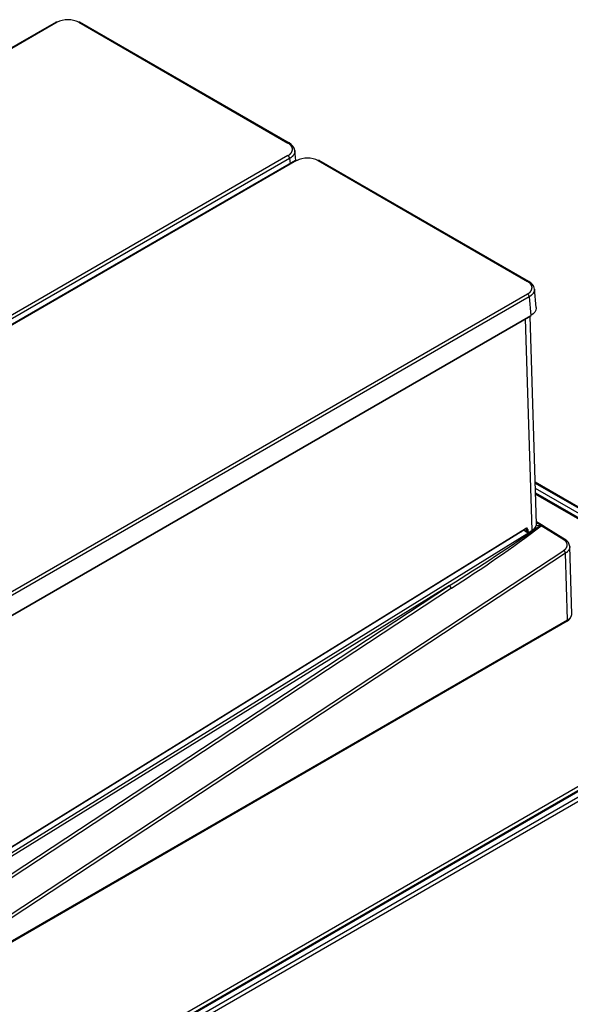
# Model space of a CAD drawing. Header units: millimetres. Extents: x -40 to 419, y 0 to 295.
# Tile 65 of 72: x 356 to 379, y 143 to 184. Entities that reach past the tile are written whole.
import ezdxf

# ---------------------------------------------------------------- set-up
doc = ezdxf.new("R2010")
doc.units = ezdxf.units.MM
doc.layers.add('BW4_CTMPLUS_RL', color=7, linetype='Continuous')
doc.layers.add('Standard', color=7, linetype='Continuous')

# ---------------------------------------------------------------- blocks, each defined once
blk = doc.blocks.new('SE3')
at = {"layer": 'BW4_CTMPLUS_RL', "color": 7, "linetype": 'Continuous'}
for p, q in [((357.042, 184.357), (328.68, 167.982)), ((357.084, 184.347), (328.739, 167.982)), ((357.995, 184.347), (366.76, 179.286)), ((366.819, 179.286), (358.036, 184.357)), ((366.76, 178.76), (338.416, 162.395)), ((366.831, 178.642), (338.486, 162.277)), ((366.831, 178.642), (366.851, 178.427)), ((367.085, 178.56), (367.048, 178.971)), ((367.082, 178.56), (338.72, 162.186)), ((367.123, 178.551), (338.778, 162.186)), ((368.034, 178.551), (376.8, 173.49)), ((376.859, 173.49), (368.076, 178.56)), ((376.8, 172.964), (348.455, 156.599)), ((376.871, 172.846), (348.526, 156.481)), ((376.871, 172.846), (376.941, 172.068)), ((377.158, 172.396), (377.087, 173.174)), ((348.526, 155.662), (376.941, 172.068)), ((348.541, 155.652), (376.939, 172.048)), ((377.175, 163.318), (376.907, 172.029)), ((376.993, 163.066), (376.721, 171.921)), ((388.009, 158.796), (377.121, 165.082)), ((377.122, 165.04), (387.949, 158.79)), ((387.841, 158.63), (377.129, 164.814)), ((377.135, 164.635), (387.765, 158.498)), ((382.163, 161.723), (377.135, 164.625)), ((377.136, 164.585), (381.126, 162.281)), ((377.451, 163.256), (377.172, 163.417)), ((377.349, 163.278), (377.173, 163.379)), ((348.133, 145.196), (377.353, 163.273)), ((376.511, 162.983), (348.613, 145.723)), ((348.66, 145.774), (376.713, 163.128)), ((348.666, 145.787), (376.719, 163.142)), ((376.665, 163.099), (376.667, 163.078)), ((376.672, 163.103), (376.675, 163.071)), ((376.675, 163.071), (376.778, 163.011)), ((376.692, 163.034), (376.798, 162.973)), ((376.771, 163.097), (376.716, 163.129)), ((376.778, 163.011), (376.771, 163.097)), ((376.813, 163.099), (376.82, 163.014)), ((376.866, 162.978), (376.995, 163.057)), ((376.871, 162.991), (376.993, 163.066)), ((377.153, 163.267), (377.353, 163.273)), ((377.154, 163.27), (377.349, 163.278)), ((377.359, 163.26), (377.383, 163.272)), ((377.359, 163.26), (377.375, 163.252)), ((378.325, 162.664), (377.375, 163.252)), ((377.383, 163.272), (377.39, 163.256)), ((378.386, 162.669), (377.476, 163.232)), ((348.348, 142.5), (378.32, 162.225)), ((378.657, 159.538), (378.569, 162.401)), ((378.394, 162.106), (348.422, 142.382)), ((378.48, 159.308), (378.394, 162.106)), ((347.048, 143.325), (373.536, 160.757)), ((373.61, 160.638), (347.122, 143.206)), ((373.536, 160.757), (348.151, 145.053)), ((348.402, 141.908), (378.466, 159.266)), ((348.422, 141.954), (378.48, 159.308)), ((355.959, 139.084), (388.627, 157.945)), ((388.883, 157.906), (356.095, 138.976)), ((388.937, 157.901), (356.149, 138.97)), ((356.341, 138.859), (389.398, 157.945)), ((389.49, 157.802), (356.426, 138.712))]:
    blk.add_line(p, q, dxfattribs=at)
for centre, radius, start, end in [((357.539, 183.453), 1.003, 63.0058, 116.9941), ((366.614, 178.897), 0.44, 9.4988, 63.484), ((367.579, 177.656), 1.003, 63.0058, 116.9941), ((376.654, 173.101), 0.44, 9.4988, 63.484), ((312.781, 257.715), 114.421, 302.07146, 304.36034), ((343.156, 208.513), 56.74, 302.4607, 307.0909), ((376.346, 163.283), 0.342, 298.8517, 319.9212), ((376.73, 163.086), 0.0633, 182.4861, 237.9229), ((378.203, 162.35), 0.368, 4.9299, 61.2471), ((378.228, 162.085), 0.167, 7.3271, 56.8355), ((373.702, 160.778), 0.167, 187.3314, 236.8312), ((378.305, 159.578), 0.351, 296.0392, 353.7878)]:
    blk.add_arc(centre, radius, start, end, dxfattribs=at)
for centre, major_axis, ratio, start_param, end_param in [((357.084, 184.265), (0.05, -0.0866), 0.577351, 2.356195, 3.144204), ((357.995, 184.265), (-0.05, -0.0866), 0.57735, 3.138984, 3.92699), ((366.76, 179.204), (-0.05, -0.0866), 0.57735, 3.136594, 3.92699), ((366.76, 178.678), (0.05, -0.0866), 0.577351, 0.837758, 2.356195), ((367.123, 178.469), (0.05, -0.0866), 0.577351, 2.356195, 3.144204), ((368.034, 178.469), (-0.05, -0.0866), 0.57735, 3.138984, 3.92699), ((376.8, 173.408), (-0.05, -0.0866), 0.57735, 3.136594, 3.92699), ((376.8, 172.882), (0.05, -0.0866), 0.577351, 0.837758, 2.356195), ((376.906, 172.086), (-0.025, 0.0433), 0.577351, 2.356195, 3.979351), ((376.697, 163.154), (-0.0158, 0.0255), 0.556354, 3.141209, 3.90975), ((376.722, 163.037), (-0.065, -0.113), 0.57735, 2.44346, 3.962726), ((376.701, 163.05), (-0.05, -0.0866), 0.57735, 2.44346, 3.145708), ((376.792, 163.112), (0.0299, 0.0024), 0.625472, 3.87938, 5.450176), ((376.799, 163.026), (0.0299, 0.0024), 0.625472, 3.87938, 5.450176), ((376.848, 163.059), (0.05, 0.0866), 0.57735, 2.44346, 3.133095), ((376.87, 163.047), (0.035, 0.0606), 0.57735, 2.44346, 3.962726), ((376.85, 163.003), (-0.0158, 0.0255), 0.556354, 3.141207, 3.90975), ((377.352, 163.198), (0.138, 0.006), 0.582576, 0.336846, 1.565819), ((377.353, 163.197), (0.137, 0.005), 0.550876, 1.327118, 1.54888)]:
    blk.add_ellipse(centre, major_axis=major_axis, ratio=ratio, start_param=start_param, end_param=end_param, dxfattribs=at)
for points, degree, knots in [([(366.76, 178.76), (366.805, 178.786), (366.841, 178.816), (366.876, 178.847), (366.9, 178.881), (366.924, 178.914), (366.937, 178.95), (366.949, 178.986), (366.949, 179.023), (366.949, 179.06), (366.937, 179.095), (366.925, 179.131), (366.9, 179.165), (366.876, 179.199), (366.841, 179.23), (366.805, 179.26), (366.76, 179.286)], 2, [0, 0, 0, 0.125, 0.125, 0.25, 0.25, 0.375, 0.375, 0.5, 0.5, 0.625, 0.625, 0.75, 0.75, 0.875, 0.875, 1, 1, 1]), ([(367.048, 178.97), (367.048, 178.967), (367.049, 178.96), (367.049, 178.948), (367.049, 178.933), (367.047, 178.919), (367.045, 178.904), (367.042, 178.889), (367.038, 178.875), (367.034, 178.86), (367.028, 178.846), (367.022, 178.832), (367.014, 178.818), (367.006, 178.804), (366.997, 178.79), (366.988, 178.776), (366.977, 178.763), (366.966, 178.749), (366.954, 178.736), (366.941, 178.723), (366.927, 178.711), (366.913, 178.699), (366.898, 178.687), (366.882, 178.675), (366.866, 178.664), (366.849, 178.652), (366.837, 178.645), (366.831, 178.642)], 3, [0.4675237, 0.4675237, 0.4675237, 0.4675237, 0.4782683, 0.5, 0.5217317, 0.5434635, 0.5651955, 0.5869277, 0.6086602, 0.6303932, 0.6521267, 0.6738608, 0.6955955, 0.717331, 0.7390674, 0.7608046, 0.7825429, 0.8042823, 0.8260229, 0.8477647, 0.8695079, 0.8912525, 0.9129986, 0.9347464, 0.9564958, 0.978247, 1, 1, 1, 1]), ([(376.8, 172.964), (376.845, 172.99), (376.88, 173.02), (376.915, 173.05), (376.94, 173.084), (376.964, 173.118), (376.976, 173.154), (376.989, 173.19), (376.989, 173.227), (376.989, 173.263), (376.976, 173.299), (376.964, 173.335), (376.94, 173.369), (376.915, 173.403), (376.88, 173.433), (376.845, 173.464), (376.8, 173.49)], 2, [0, 0, 0, 0.125, 0.125, 0.25, 0.25, 0.375, 0.375, 0.5, 0.5, 0.625, 0.625, 0.75, 0.75, 0.875, 0.875, 1, 1, 1]), ([(377.087, 173.173), (377.088, 173.171), (377.088, 173.164), (377.089, 173.152), (377.088, 173.137), (377.087, 173.122), (377.085, 173.108), (377.082, 173.093), (377.078, 173.078), (377.073, 173.064), (377.067, 173.05), (377.061, 173.035), (377.054, 173.021), (377.046, 173.007), (377.037, 172.993), (377.027, 172.98), (377.017, 172.966), (377.005, 172.953), (376.993, 172.94), (376.98, 172.927), (376.967, 172.915), (376.952, 172.902), (376.937, 172.89), (376.922, 172.879), (376.905, 172.867), (376.888, 172.856), (376.877, 172.849), (376.871, 172.846)], 3, [0.4675237, 0.4675237, 0.4675237, 0.4675237, 0.4782683, 0.5, 0.5217317, 0.5434635, 0.5651955, 0.5869277, 0.6086602, 0.6303932, 0.6521267, 0.6738608, 0.6955955, 0.717331, 0.7390674, 0.7608046, 0.7825429, 0.8042823, 0.8260229, 0.8477647, 0.8695079, 0.8912525, 0.9129986, 0.9347464, 0.9564958, 0.978247, 1, 1, 1, 1]), ([(377.158, 172.394), (377.159, 172.387), (377.164, 172.268), (377.079, 172.148), (376.941, 172.068)], 3, [0.4674001, 0.4674001, 0.4674001, 0.4674001, 0.5, 1, 1, 1, 1]), ([(376.675, 163.071), (376.67, 163.074), (376.666, 163.079), (376.667, 163.089), (376.67, 163.094), (376.675, 163.097)], 3, [0, 0, 0, 0, 0.508481, 0.508481, 1, 1, 1, 1]), ([(376.713, 163.128), (376.721, 163.132), (376.734, 163.139), (376.746, 163.139), (376.749, 163.137), (376.75, 163.136)], 3, [0, 0, 0, 0, 0.378948, 0.771012, 1, 1, 1, 1]), ([(376.798, 162.974), (376.803, 162.971), (376.814, 162.965), (376.836, 162.965), (376.854, 162.971), (376.863, 162.976), (376.866, 162.978)], 3, [0, 0, 0, 0, 0.220342, 0.544351, 0.891299, 1, 1, 1, 1]), ([(376.993, 163.066), (376.994, 163.061), (376.992, 163.055), (376.984, 163.051), (376.978, 163.052), (376.973, 163.055)], 3, [0, 0, 0, 0, 0.504333, 0.504333, 1, 1, 1, 1]), ([(376.993, 163.066), (377.051, 163.102), (377.097, 163.144), (377.159, 163.235), (377.175, 163.284), (377.175, 163.334), (377.175, 163.336), (377.175, 163.339)], 3, [0, 0, 0, 0, 0.25, 0.25, 0.5, 0.5, 0.5111161, 0.5111161, 0.5111161, 0.5111161]), ([(377.39, 163.256), (377.388, 163.256), (377.385, 163.256), (377.381, 163.256), (377.377, 163.255), (377.376, 163.253), (377.375, 163.252)], 3, [0, 0, 0, 0, 0.296461, 0.533975, 0.768032, 1, 1, 1, 1]), ([(377.476, 163.232), (377.475, 163.233), (377.464, 163.239), (377.452, 163.244), (377.441, 163.247)], 3, [0.4616741, 0.4616741, 0.4616741, 0.4616741, 0.5007044, 0.6980266, 0.6980266, 0.6980266, 0.6980266]), ([(378.32, 162.225), (378.354, 162.247), (378.381, 162.274), (378.408, 162.3), (378.427, 162.328), (378.446, 162.357), (378.456, 162.387), (378.465, 162.418), (378.466, 162.448), (378.466, 162.479), (378.457, 162.508), (378.448, 162.538), (378.43, 162.566), (378.412, 162.594), (378.385, 162.619), (378.359, 162.644), (378.325, 162.664)], 2, [0, 0, 0, 0.125, 0.125, 0.25, 0.25, 0.375, 0.375, 0.5, 0.5, 0.625, 0.625, 0.75, 0.75, 0.875, 0.875, 1, 1, 1]), ([(378.38, 162.673), (378.379, 162.673), (378.378, 162.673), (378.363, 162.68), (378.342, 162.675), (378.325, 162.664)], 3, [0.476866, 0.476866, 0.476866, 0.476866, 0.5031904, 0.5031904, 1, 1, 1, 1]), ([(378.569, 162.383), (378.569, 162.378), (378.569, 162.366), (378.568, 162.346), (378.564, 162.323), (378.557, 162.299), (378.548, 162.274), (378.536, 162.25), (378.521, 162.225), (378.502, 162.2), (378.48, 162.176), (378.455, 162.152), (378.427, 162.128), (378.405, 162.114), (378.394, 162.106)], 3, [0.4807596, 0.4807596, 0.4807596, 0.4807596, 0.5046932, 0.5438634, 0.5842053, 0.6257187, 0.6684038, 0.7122603, 0.7572884, 0.8034879, 0.8508589, 0.8994012, 0.949115, 1, 1, 1, 1]), ([(378.48, 159.308), (378.486, 159.311), (378.496, 159.318), (378.511, 159.327), (378.525, 159.337), (378.538, 159.347), (378.551, 159.357), (378.562, 159.368), (378.573, 159.378), (378.584, 159.389), (378.593, 159.4), (378.602, 159.411), (378.61, 159.422), (378.618, 159.433), (378.625, 159.444), (378.631, 159.455), (378.636, 159.466), (378.641, 159.477), (378.645, 159.488), (378.648, 159.499), (378.651, 159.51), (378.653, 159.521), (378.655, 159.532), (378.656, 159.543), (378.656, 159.553), (378.656, 159.559), (378.656, 159.562)], 3, [0, 0, 0, 0, 0.0239576, 0.0477194, 0.0712855, 0.0946557, 0.1178301, 0.1408087, 0.1635915, 0.1861785, 0.2085697, 0.2307651, 0.2527648, 0.2745686, 0.2961767, 0.317589, 0.3388055, 0.3598262, 0.3806511, 0.4012803, 0.4217137, 0.4419514, 0.4619933, 0.4818394, 0.5014898, 0.5173689, 0.5173689, 0.5173689, 0.5173689])]:
    blk.add_open_spline(points, degree=degree, knots=knots, dxfattribs=at)
for points, degree in [([(376.675, 163.071), (376.677, 163.053), (376.684, 163.039), (376.696, 163.032)], 3), ([(377.383, 163.272), (377.426, 163.267), (377.456, 163.249)], 2), ([(377.441, 163.247), (377.425, 163.252), (377.407, 163.254), (377.39, 163.256)], 3), ([(378.48, 159.308), (378.48, 159.289), (378.473, 159.27), (378.46, 159.262)], 3)]:
    blk.add_open_spline(points, degree=degree, dxfattribs=at)

msp = doc.modelspace()

# ---------------------------------------------------------------- block references
at = {"layer": 'Standard'}
msp.add_blockref('SE3', (0, 0), dxfattribs=at)

doc.saveas('drawing.dxf')
